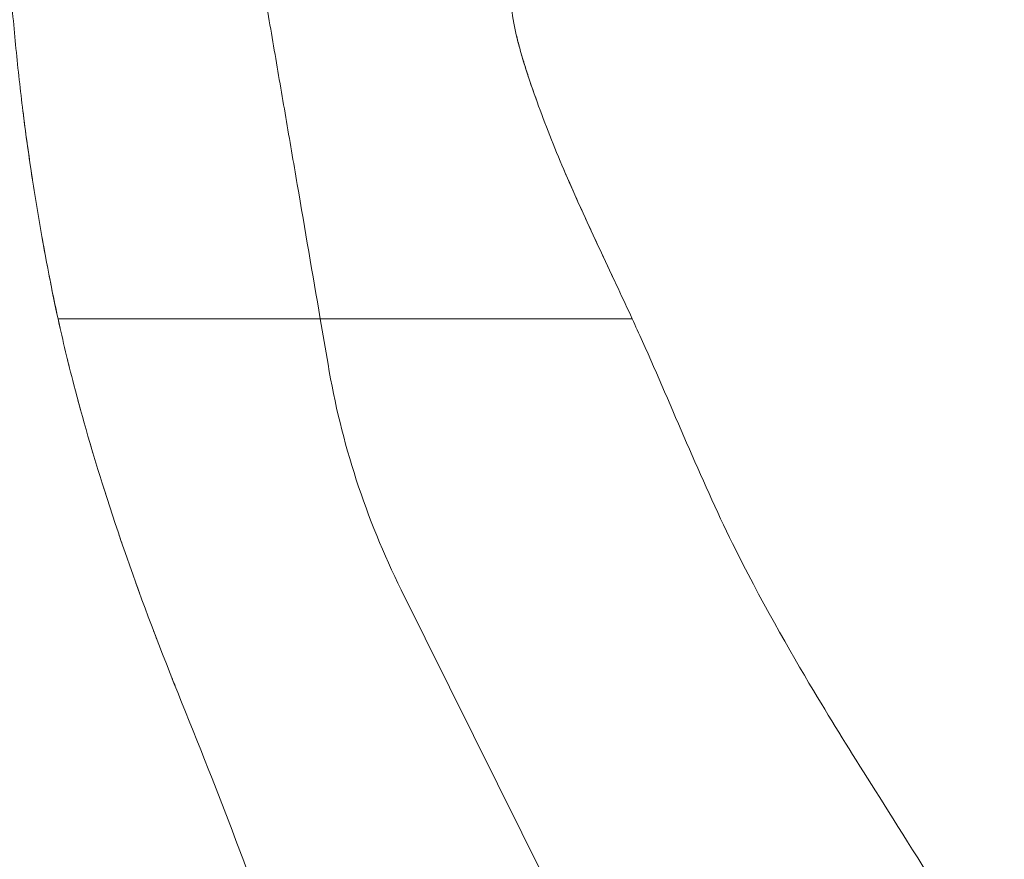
# Model space of a CAD drawing. Header units: metres. Extents: x 4.1 to 64.5, y -1.6 to 14.4.
# Tile 19 of 84: x 17.663 to 17.888, y 0.687 to 0.879. Entities that reach past the tile are written whole.
import ezdxf

# ---------------------------------------------------------------- set-up
doc = ezdxf.new("R2010")
doc.units = ezdxf.units.M
doc.layers.add('I-FURN', color=7, linetype='Continuous', lineweight=18)

# ---------------------------------------------------------------- blocks, each defined once
blk = doc.blocks.new('Furniture_Figueras-Seating_Smartseat_13011 - 13011-7675858-Corte 4')
at = {"layer": 'I-FURN'}
for p, q in [((17.7320108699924, 0.8104890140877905), (17.67215450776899, 0.8104890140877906)), ((17.73378892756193, 0.8000946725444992), (17.7320108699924, 0.8104890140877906)), ((17.80320927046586, 0.8104890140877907), (17.7320108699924, 0.8104890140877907)), ((17.7320108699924, 0.8104890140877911), (17.73378892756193, 0.800094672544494)), ((17.79806619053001, 0.6527070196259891), (17.75049752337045, 0.7485849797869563)), ((17.75049752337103, 0.7485849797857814), (17.798131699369, 0.6527356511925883))]:
    blk.add_line(p, q, dxfattribs=at)
for centre, radius, start, end in [((17.91622179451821, 0.8308070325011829), 0.1849999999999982, 189.5560725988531, 206.3877413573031), ((17.91622179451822, 0.8308070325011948), 0.1850000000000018, 189.5560725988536, 206.3877413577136)]:
    blk.add_arc(centre, radius, start, end, dxfattribs=at)
for points, knots in [([(17.74820630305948, 1.060338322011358), (17.7486323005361, 1.060018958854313), (17.74934636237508, 1.059380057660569), (17.75027047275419, 1.058211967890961), (17.75096478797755, 1.057265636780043), (17.75188887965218, 1.056227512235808), (17.75299928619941, 1.054884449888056), (17.75383942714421, 1.053779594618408), (17.75455907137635, 1.052830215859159), (17.75516135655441, 1.052032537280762), (17.75575766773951, 1.051236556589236), (17.75631785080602, 1.050479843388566), (17.7569070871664, 1.049670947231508), (17.75757365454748, 1.048730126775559), (17.75822589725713, 1.047757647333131), (17.75880834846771, 1.046814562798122), (17.75925849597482, 1.045989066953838), (17.75958947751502, 1.045286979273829), (17.75982710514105, 1.044716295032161), (17.76003541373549, 1.044144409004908), (17.7602741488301, 1.04340622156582), (17.76049229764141, 1.04261962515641), (17.7607421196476, 1.041644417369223), (17.76096511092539, 1.040768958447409), (17.76121188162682, 1.039860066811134), (17.76146375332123, 1.038992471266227), (17.76168347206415, 1.03826042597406), (17.7619295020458, 1.037465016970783), (17.76228225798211, 1.036352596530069), (17.76277285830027, 1.034851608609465), (17.76343040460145, 1.03289665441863), (17.76437527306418, 1.030132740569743), (17.76534715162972, 1.027307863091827), (17.76618961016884, 1.024738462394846), (17.76666287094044, 1.023219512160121), (17.76700912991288, 1.022057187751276), (17.76735450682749, 1.020828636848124), (17.76781390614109, 1.019061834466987), (17.76857482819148, 1.015666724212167), (17.76936522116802, 1.009788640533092), (17.76972267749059, 1.002962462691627), (17.76985080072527, 0.9981223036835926), (17.76990437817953, 0.9954286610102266), (17.76993751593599, 0.993478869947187), (17.7699666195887, 0.9915894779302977), (17.7700034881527, 0.9890969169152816), (17.77006789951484, 0.9848242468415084), (17.77018616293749, 0.9788690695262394), (17.77033629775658, 0.9728692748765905), (17.77047958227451, 0.9678223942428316), (17.77060257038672, 0.9638063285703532), (17.77073926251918, 0.959647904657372), (17.77093284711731, 0.9541255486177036), (17.77119874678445, 0.9471698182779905), (17.77149729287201, 0.9401539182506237), (17.77175651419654, 0.934523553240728), (17.77196429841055, 0.930243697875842), (17.77217537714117, 0.9261261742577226), (17.77245243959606, 0.9209950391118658), (17.77280852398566, 0.9148576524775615), (17.77329602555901, 0.9072447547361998), (17.77379099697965, 0.9003515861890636), (17.77427372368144, 0.8944084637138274), (17.77467665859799, 0.8899241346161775), (17.775101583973, 0.8857411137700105), (17.77568908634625, 0.880831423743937), (17.77641268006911, 0.8766791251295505), (17.77742229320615, 0.8726157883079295), (17.77831104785, 0.8695371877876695), (17.77934330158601, 0.8662706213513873), (17.78093311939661, 0.8615628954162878), (17.78323313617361, 0.8552731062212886), (17.78634355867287, 0.8474536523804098), (17.79081865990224, 0.8370772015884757), (17.79669763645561, 0.8244636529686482), (17.80113231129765, 0.8150178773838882), (17.80320927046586, 0.8104890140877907)], [0, 0, 0, 0, 0.06666666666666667, 0.1, 0.1333333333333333, 0.1666666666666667, 0.2, 0.2333333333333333, 0.25, 0.2666666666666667, 0.2833333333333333, 0.3, 0.3166666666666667, 0.3333333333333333, 0.35, 0.3666666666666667, 0.3833333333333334, 0.3916666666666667, 0.4, 0.4083333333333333, 0.4166666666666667, 0.4333333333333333, 0.4416666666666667, 0.45, 0.4583333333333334, 0.4625, 0.4666666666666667, 0.4708333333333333, 0.475, 0.4833333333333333, 0.4916666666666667, 0.5, 0.5166666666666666, 0.5249999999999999, 0.5291666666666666, 0.5333333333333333, 0.5375000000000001, 0.5416666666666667, 0.55, 0.5666666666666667, 0.5833333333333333, 0.5916666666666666, 0.5958333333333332, 0.6, 0.6041666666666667, 0.6083333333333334, 0.6166666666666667, 0.6333333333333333, 0.6499999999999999, 0.6583333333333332, 0.6666666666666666, 0.675, 0.6833333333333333, 0.7, 0.7166666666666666, 0.7249999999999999, 0.7333333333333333, 0.7416666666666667, 0.75, 0.7666666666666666, 0.7833333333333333, 0.8, 0.8083333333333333, 0.8166666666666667, 0.825, 0.8333333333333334, 0.8500000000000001, 0.8583333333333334, 0.8666666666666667, 0.875, 0.8833333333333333, 0.9, 0.9166666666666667, 0.9333333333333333, 0.9666666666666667, 1, 1, 1, 1]), ([(17.67215450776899, 0.8104890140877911), (17.6716748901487, 0.8126831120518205), (17.67074163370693, 0.8171340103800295), (17.66891450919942, 0.8265537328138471), (17.66677039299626, 0.8389311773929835), (17.66465017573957, 0.8534452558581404), (17.66296051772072, 0.8676702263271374), (17.66159811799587, 0.8820296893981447), (17.66048629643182, 0.8968582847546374), (17.65979047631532, 0.9091025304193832), (17.6593809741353, 0.9186108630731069), (17.65914960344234, 0.9255473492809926), (17.6589907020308, 0.9326083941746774), (17.65891350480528, 0.9398407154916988), (17.65892160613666, 0.9470925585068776), (17.65900399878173, 0.9541106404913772), (17.6591435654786, 0.9609962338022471), (17.65934594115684, 0.9680577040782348), (17.65959926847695, 0.9741427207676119), (17.65982036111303, 0.9784628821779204), (17.65995727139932, 0.9809264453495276), (17.66006458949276, 0.9827650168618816), (17.6601758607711, 0.9845885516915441), (17.66032910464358, 0.9870011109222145), (17.66060878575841, 0.9911708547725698), (17.66103420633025, 0.9969692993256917), (17.66148232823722, 1.002579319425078), (17.66185267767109, 1.007000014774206), (17.66223488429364, 1.011435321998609), (17.66271982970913, 1.016853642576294), (17.66345728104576, 1.024783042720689), (17.66393558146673, 1.029699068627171), (17.66419309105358, 1.032314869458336)], [0, 0, 0, 0, 0.03125, 0.0625, 0.125, 0.1875, 0.25, 0.3125, 0.375, 0.4375, 0.46875, 0.5, 0.53125, 0.5625, 0.59375, 0.625, 0.65625, 0.6875, 0.71875, 0.734375, 0.7421875, 0.75, 0.7578125, 0.765625, 0.78125, 0.8125, 0.84375, 0.859375, 0.875, 0.90625, 0.9375, 1, 1, 1, 1]), ([(17.70092865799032, 0.9921924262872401), (17.70257078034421, 0.9825927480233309), (17.70506138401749, 0.968032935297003), (17.70843940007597, 0.9482854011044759), (17.71099677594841, 0.9333352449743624), (17.71359698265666, 0.9181347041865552), (17.71623620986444, 0.9027060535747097), (17.7188882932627, 0.8872022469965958), (17.72152706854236, 0.8717762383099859), (17.72414872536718, 0.8564503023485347), (17.72764673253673, 0.8360013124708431), (17.73026589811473, 0.82068994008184), (17.7320108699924, 0.8104890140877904)], [0, 0, 0, 0, 0.1666666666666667, 0.25, 0.3333333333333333, 0.4166666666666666, 0.5, 0.5833333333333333, 0.6666666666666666, 0.75, 0.8333333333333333, 1, 1, 1, 1]), ([(17.7320108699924, 0.8104890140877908), (17.73026589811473, 0.8206899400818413), (17.72764673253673, 0.8360013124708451), (17.72414872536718, 0.8564503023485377), (17.72152706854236, 0.8717762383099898), (17.7188882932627, 0.8872022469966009), (17.71623620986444, 0.9027060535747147), (17.71359698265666, 0.9181347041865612), (17.71099677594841, 0.9333352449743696), (17.70843940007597, 0.9482854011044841), (17.70506138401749, 0.9680329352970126), (17.70257078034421, 0.9825927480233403), (17.70092865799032, 0.9921924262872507)], [0, 0, 0, 0, 0.1666666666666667, 0.25, 0.3333333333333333, 0.4166666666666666, 0.5, 0.5833333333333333, 0.6666666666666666, 0.75, 0.8333333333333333, 1, 1, 1, 1]), ([(17.78158899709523, 0.8598027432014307), (17.78061148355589, 0.8625059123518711), (17.77883495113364, 0.8677075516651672), (17.77749832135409, 0.8722932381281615), (17.77693764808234, 0.8745915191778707), (17.77683712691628, 0.875021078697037)], [0.08928571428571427, 0.08928571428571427, 0.08928571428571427, 0.08928571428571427, 0.1071428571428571, 0.125, 0.1291659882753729, 0.1291659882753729, 0.1291659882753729, 0.1291659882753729]), ([(17.78158899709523, 0.8598027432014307), (17.7806114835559, 0.8625059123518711), (17.77883495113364, 0.8677075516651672), (17.77749832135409, 0.8722932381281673), (17.77693764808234, 0.8745915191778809), (17.77683712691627, 0.8750210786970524)], [0.08928571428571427, 0.08928571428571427, 0.08928571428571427, 0.08928571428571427, 0.1071428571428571, 0.125, 0.129165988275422, 0.129165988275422, 0.129165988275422, 0.129165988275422]), ([(17.78158899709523, 0.8598027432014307), (17.7806114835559, 0.8625059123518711), (17.77883495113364, 0.8677075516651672), (17.77749832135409, 0.8722932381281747), (17.77693764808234, 0.8745915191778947), (17.77683712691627, 0.8750210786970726)], [0.08928571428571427, 0.08928571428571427, 0.08928571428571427, 0.08928571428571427, 0.1071428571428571, 0.125, 0.1291659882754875, 0.1291659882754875, 0.1291659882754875, 0.1291659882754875]), ([(17.78158899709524, 0.8598027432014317), (17.78061148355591, 0.8625059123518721), (17.77883495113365, 0.8677075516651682), (17.7774983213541, 0.872293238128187), (17.77693764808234, 0.8745915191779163), (17.77683712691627, 0.8750210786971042)], [0.08928571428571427, 0.08928571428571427, 0.08928571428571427, 0.08928571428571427, 0.1071428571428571, 0.125, 0.1291659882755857, 0.1291659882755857, 0.1291659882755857, 0.1291659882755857]), ([(17.78158899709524, 0.8598027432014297), (17.78061148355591, 0.8625059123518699), (17.77883495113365, 0.8677075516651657), (17.7774983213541, 0.8722932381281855), (17.77693764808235, 0.8745915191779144), (17.77683712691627, 0.8750210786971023)], [0.08928571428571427, 0.08928571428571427, 0.08928571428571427, 0.08928571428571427, 0.1071428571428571, 0.125, 0.1291659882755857, 0.1291659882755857, 0.1291659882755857, 0.1291659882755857]), ([(17.78158899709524, 0.8598027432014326), (17.78061148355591, 0.8625059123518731), (17.77883495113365, 0.8677075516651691), (17.7774983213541, 0.8722932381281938), (17.77693764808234, 0.8745915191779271), (17.77683712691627, 0.8750210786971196)], [0.08928571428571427, 0.08928571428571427, 0.08928571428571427, 0.08928571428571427, 0.1071428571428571, 0.125, 0.1291659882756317, 0.1291659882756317, 0.1291659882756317, 0.1291659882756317]), ([(17.66416243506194, 0.8577527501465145), (17.66464487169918, 0.8538722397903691), (17.66533459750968, 0.8487672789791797), (17.66611139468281, 0.8435889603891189), (17.66630237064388, 0.8423445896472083)], [0.82320458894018, 0.82320458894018, 0.82320458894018, 0.82320458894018, 0.875, 0.8913471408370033, 0.8913471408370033, 0.8913471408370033, 0.8913471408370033]), ([(17.66416243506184, 0.8577527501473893), (17.6646448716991, 0.8538722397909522), (17.66533459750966, 0.8487672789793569), (17.66611139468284, 0.8435889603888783), (17.66630237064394, 0.8423445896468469)], [0.8232045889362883, 0.8232045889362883, 0.8232045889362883, 0.8232045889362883, 0.875, 0.8913471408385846, 0.8913471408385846, 0.8913471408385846, 0.8913471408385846]), ([(17.66416243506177, 0.8577527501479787), (17.66464487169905, 0.8538722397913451), (17.66533459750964, 0.8487672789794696), (17.66611139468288, 0.8435889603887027), (17.66630237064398, 0.8423445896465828)], [0.8232045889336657, 0.8232045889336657, 0.8232045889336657, 0.8232045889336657, 0.875, 0.8913471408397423, 0.8913471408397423, 0.8913471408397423, 0.8913471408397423]), ([(17.66416243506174, 0.8577527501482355), (17.66464487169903, 0.8538722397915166), (17.66533459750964, 0.8487672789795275), (17.66611139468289, 0.8435889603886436), (17.666302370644, 0.8423445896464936)], [0.8232045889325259, 0.8232045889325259, 0.8232045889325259, 0.8232045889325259, 0.875, 0.8913471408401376, 0.8913471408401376, 0.8913471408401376, 0.8913471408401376]), ([(17.66416243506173, 0.8577527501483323), (17.66464487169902, 0.8538722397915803), (17.66533459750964, 0.8487672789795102), (17.66611139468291, 0.8435889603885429), (17.66630237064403, 0.8423445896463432)], [0.8232045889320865, 0.8232045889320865, 0.8232045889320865, 0.8232045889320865, 0.875, 0.891347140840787, 0.891347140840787, 0.891347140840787, 0.891347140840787]), ([(17.66416243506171, 0.8577527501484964), (17.66464487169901, 0.8538722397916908), (17.66533459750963, 0.8487672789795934), (17.6661113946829, 0.8435889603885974), (17.66630237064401, 0.8423445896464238)], [0.8232045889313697, 0.8232045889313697, 0.8232045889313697, 0.8232045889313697, 0.875, 0.8913471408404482, 0.8913471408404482, 0.8913471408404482, 0.8913471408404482]), ([(17.79942801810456, 0.8186448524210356), (17.79698636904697, 0.8238707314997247), (17.7931671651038, 0.83196938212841), (17.78929265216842, 0.8406194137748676), (17.7878968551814, 0.8438717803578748), (17.78771393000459, 0.8443005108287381)], [0.00153191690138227, 0.00153191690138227, 0.00153191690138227, 0.00153191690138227, 0.03571428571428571, 0.05357142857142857, 0.05628274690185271, 0.05628274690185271, 0.05628274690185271, 0.05628274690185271]), ([(17.79942801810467, 0.8186448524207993), (17.79698636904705, 0.8238707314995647), (17.79316716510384, 0.8319693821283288), (17.78929265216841, 0.8406194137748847), (17.78789685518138, 0.8438717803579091), (17.78771393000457, 0.8443005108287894)], [0.001531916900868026, 0.001531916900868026, 0.001531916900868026, 0.001531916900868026, 0.03571428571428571, 0.05357142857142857, 0.05628274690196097, 0.05628274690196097, 0.05628274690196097, 0.05628274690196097]), ([(17.79942801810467, 0.8186448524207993), (17.79698636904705, 0.8238707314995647), (17.79316716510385, 0.8319693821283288), (17.78929265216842, 0.8406194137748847), (17.78789685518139, 0.8438717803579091), (17.78771393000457, 0.8443005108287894)], [0.001531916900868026, 0.001531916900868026, 0.001531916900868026, 0.001531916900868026, 0.03571428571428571, 0.05357142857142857, 0.05628274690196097, 0.05628274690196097, 0.05628274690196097, 0.05628274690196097]), ([(17.79942801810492, 0.8186448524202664), (17.79698636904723, 0.8238707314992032), (17.79316716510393, 0.8319693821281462), (17.7892926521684, 0.8406194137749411), (17.78789685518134, 0.8438717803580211), (17.7877139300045, 0.8443005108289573)], [0.001531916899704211, 0.001531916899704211, 0.001531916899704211, 0.001531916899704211, 0.03571428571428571, 0.05357142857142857, 0.05628274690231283, 0.05628274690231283, 0.05628274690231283, 0.05628274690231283]), ([(17.79942801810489, 0.8186448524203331), (17.79698636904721, 0.8238707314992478), (17.79316716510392, 0.8319693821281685), (17.78929265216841, 0.8406194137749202), (17.78789685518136, 0.8438717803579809), (17.78771393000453, 0.8443005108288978)], [0.001531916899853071, 0.001531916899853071, 0.001531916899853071, 0.001531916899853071, 0.03571428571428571, 0.05357142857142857, 0.05628274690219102, 0.05628274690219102, 0.05628274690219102, 0.05628274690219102]), ([(17.79942801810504, 0.8186448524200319), (17.79698636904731, 0.8238707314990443), (17.79316716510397, 0.831969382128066), (17.78929265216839, 0.8406194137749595), (17.78789685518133, 0.8438717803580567), (17.78771393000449, 0.8443005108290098)], [0.001531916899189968, 0.001531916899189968, 0.001531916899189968, 0.001531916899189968, 0.03571428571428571, 0.05357142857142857, 0.05628274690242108, 0.05628274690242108, 0.05628274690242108, 0.05628274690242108]), ([(17.67262731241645, 0.8083550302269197), (17.6719919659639, 0.8111843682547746), (17.6713211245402, 0.8143375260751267), (17.67065402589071, 0.8176584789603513), (17.67059718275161, 0.8179428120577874)], [1.730444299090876, 1.730444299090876, 1.730444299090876, 1.730444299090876, 1.764123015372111, 1.767262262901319, 1.767262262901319, 1.767262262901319, 1.767262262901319]), ([(17.67262731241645, 0.8083550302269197), (17.67199196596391, 0.8111843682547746), (17.6713211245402, 0.8143375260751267), (17.67065402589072, 0.8176584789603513), (17.67059718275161, 0.8179428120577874)], [1.730444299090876, 1.730444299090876, 1.730444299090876, 1.730444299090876, 1.764123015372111, 1.767262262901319, 1.767262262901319, 1.767262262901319, 1.767262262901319]), ([(17.67262731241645, 0.8083550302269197), (17.67199196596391, 0.8111843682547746), (17.67132112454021, 0.8143375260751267), (17.67065402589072, 0.8176584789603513), (17.67059718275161, 0.8179428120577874)], [1.730444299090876, 1.730444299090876, 1.730444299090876, 1.730444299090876, 1.764123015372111, 1.767262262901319, 1.767262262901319, 1.767262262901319, 1.767262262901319]), ([(17.67262731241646, 0.8083550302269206), (17.67199196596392, 0.8111843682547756), (17.67132112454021, 0.8143375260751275), (17.67065402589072, 0.8176584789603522), (17.67059718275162, 0.8179428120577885)], [1.730444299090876, 1.730444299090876, 1.730444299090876, 1.730444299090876, 1.764123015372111, 1.767262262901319, 1.767262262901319, 1.767262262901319, 1.767262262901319]), ([(17.67262731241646, 0.8083550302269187), (17.67199196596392, 0.8111843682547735), (17.67132112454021, 0.8143375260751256), (17.67065402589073, 0.8176584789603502), (17.67059718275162, 0.8179428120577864)], [1.730444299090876, 1.730444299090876, 1.730444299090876, 1.730444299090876, 1.764123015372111, 1.767262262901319, 1.767262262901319, 1.767262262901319, 1.767262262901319]), ([(17.67262731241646, 0.8083550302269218), (17.67199196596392, 0.8111843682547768), (17.67132112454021, 0.8143375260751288), (17.67065402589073, 0.8176584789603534), (17.67059718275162, 0.8179428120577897)], [1.730444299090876, 1.730444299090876, 1.730444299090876, 1.730444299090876, 1.764123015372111, 1.767262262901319, 1.767262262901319, 1.767262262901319, 1.767262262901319]), ([(17.67215450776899, 0.8104890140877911), (17.67327071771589, 0.8053827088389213), (17.67617416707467, 0.7933191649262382), (17.68281044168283, 0.7701757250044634), (17.69379502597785, 0.7387655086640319), (17.70785362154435, 0.7047754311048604), (17.72201063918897, 0.6668987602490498), (17.73454772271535, 0.6273222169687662), (17.74559704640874, 0.5846912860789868), (17.7527005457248, 0.5504698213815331), (17.76286767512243, 0.4981644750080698), (17.76918510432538, 0.4626264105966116), (17.77587926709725, 0.4267100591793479), (17.78533605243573, 0.3757375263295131), (17.79339209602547, 0.3322540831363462), (17.80038420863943, 0.2945108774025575), (17.80517505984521, 0.2686500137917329)], [-1.738865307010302, -1.738865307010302, -1.738865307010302, -1.738865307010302, -1.678780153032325, -1.589824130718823, -1.484370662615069, -1.363654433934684, -1.233936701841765, -1.096290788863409, -0.9646372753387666, -0.8201254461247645, -0.6842929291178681, -0.5467299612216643, -0.4107423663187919, -0.2658746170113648, -0.1189851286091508, 0, 0, 0, 0]), ([(17.88817211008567, 0.6549150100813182), (17.8843916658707, 0.6612594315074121), (17.87312192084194, 0.679982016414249), (17.85640248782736, 0.7063963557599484), (17.84537079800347, 0.7239761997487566), (17.82407613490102, 0.7608689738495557), (17.81168490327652, 0.7918581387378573), (17.80399615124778, 0.8087732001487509), (17.80320927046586, 0.8104890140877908)], [-1.52625398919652, -1.52625398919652, -1.52625398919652, -1.52625398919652, -1.457140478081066, -1.350950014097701, -1.243994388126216, -1.123267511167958, -0.9791095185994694, -0.962744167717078, -0.962744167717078, -0.962744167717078, -0.962744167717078]), ([(17.68334415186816, 0.7694201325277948), (17.68314004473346, 0.7700554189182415), (17.68290070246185, 0.7708053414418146), (17.68266416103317, 0.7715524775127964), (17.68262749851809, 0.7716684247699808)], [1.583172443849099, 1.583172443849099, 1.583172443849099, 1.583172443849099, 1.589824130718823, 1.59104686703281, 1.59104686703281, 1.59104686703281, 1.59104686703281]), ([(17.68334415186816, 0.7694201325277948), (17.68314004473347, 0.7700554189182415), (17.68290070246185, 0.7708053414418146), (17.68266416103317, 0.7715524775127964), (17.6826274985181, 0.7716684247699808)], [1.583172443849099, 1.583172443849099, 1.583172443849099, 1.583172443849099, 1.589824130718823, 1.59104686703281, 1.59104686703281, 1.59104686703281, 1.59104686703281]), ([(17.68334415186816, 0.7694201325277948), (17.68314004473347, 0.7700554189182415), (17.68290070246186, 0.7708053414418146), (17.68266416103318, 0.7715524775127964), (17.6826274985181, 0.7716684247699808)], [1.583172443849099, 1.583172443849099, 1.583172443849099, 1.583172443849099, 1.589824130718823, 1.59104686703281, 1.59104686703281, 1.59104686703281, 1.59104686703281]), ([(17.68334415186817, 0.769420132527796), (17.68314004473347, 0.7700554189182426), (17.68290070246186, 0.7708053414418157), (17.68266416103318, 0.7715524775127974), (17.68262749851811, 0.7716684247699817)], [1.583172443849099, 1.583172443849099, 1.583172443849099, 1.583172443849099, 1.589824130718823, 1.59104686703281, 1.59104686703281, 1.59104686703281, 1.59104686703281]), ([(17.68334415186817, 0.769420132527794), (17.68314004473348, 0.7700554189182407), (17.68290070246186, 0.7708053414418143), (17.68266416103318, 0.7715524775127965), (17.68262749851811, 0.7716684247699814)], [1.583172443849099, 1.583172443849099, 1.583172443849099, 1.583172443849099, 1.589824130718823, 1.591046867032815, 1.591046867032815, 1.591046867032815, 1.591046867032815]), ([(17.68334415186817, 0.769420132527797), (17.68314004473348, 0.7700554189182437), (17.68290070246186, 0.7708053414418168), (17.68266416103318, 0.7715524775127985), (17.68262749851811, 0.7716684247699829)], [1.583172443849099, 1.583172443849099, 1.583172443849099, 1.583172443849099, 1.589824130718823, 1.59104686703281, 1.59104686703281, 1.59104686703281, 1.59104686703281])]:
    blk.add_open_spline(points, degree=3, knots=knots, dxfattribs=at)
for points in [[(17.66851076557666, 0.8290115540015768), (17.66918323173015, 0.8252290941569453), (17.66988466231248, 0.821506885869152), (17.67059718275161, 0.8179428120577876)], [(17.66851076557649, 0.8290115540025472), (17.66918323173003, 0.8252290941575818), (17.66988466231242, 0.8215068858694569), (17.67059718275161, 0.8179428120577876)], [(17.66851076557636, 0.8290115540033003), (17.66918323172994, 0.825229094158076), (17.66988466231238, 0.8215068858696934), (17.67059718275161, 0.8179428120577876)], [(17.66851076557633, 0.8290115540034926), (17.66918323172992, 0.8252290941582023), (17.66988466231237, 0.8215068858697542), (17.67059718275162, 0.8179428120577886)], [(17.66851076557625, 0.8290115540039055), (17.66918323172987, 0.8252290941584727), (17.66988466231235, 0.8215068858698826), (17.67059718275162, 0.8179428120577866)], [(17.66851076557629, 0.8290115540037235), (17.6691832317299, 0.8252290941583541), (17.66988466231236, 0.8215068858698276), (17.67059718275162, 0.8179428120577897)], [(17.67481309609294, 0.7991612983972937), (17.67463923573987, 0.7998545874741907), (17.67446793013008, 0.800545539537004), (17.67429890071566, 0.8012354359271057)], [(17.67481309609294, 0.7991612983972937), (17.67463923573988, 0.7998545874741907), (17.67446793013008, 0.800545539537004), (17.67429890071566, 0.8012354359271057)], [(17.67481309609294, 0.7991612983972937), (17.67463923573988, 0.7998545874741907), (17.67446793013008, 0.800545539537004), (17.67429890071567, 0.8012354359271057)], [(17.67481309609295, 0.7991612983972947), (17.67463923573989, 0.7998545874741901), (17.67446793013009, 0.8005455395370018), (17.67429890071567, 0.8012354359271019)], [(17.67481309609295, 0.7991612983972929), (17.67463923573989, 0.79985458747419), (17.67446793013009, 0.8005455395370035), (17.67429890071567, 0.8012354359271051)], [(17.67481309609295, 0.7991612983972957), (17.67463923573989, 0.7998545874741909), (17.67446793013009, 0.8005455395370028), (17.67429890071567, 0.8012354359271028)], [(17.67729504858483, 0.7897183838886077), (17.677095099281, 0.7904471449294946), (17.67689821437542, 0.7911716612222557), (17.67670438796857, 0.7918917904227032)], [(17.67729504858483, 0.7897183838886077), (17.677095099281, 0.7904471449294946), (17.67689821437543, 0.7911716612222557), (17.67670438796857, 0.7918917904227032)], [(17.67729504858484, 0.7897183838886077), (17.677095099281, 0.7904471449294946), (17.67689821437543, 0.7911716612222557), (17.67670438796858, 0.7918917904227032)], [(17.67729504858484, 0.7897183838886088), (17.67709509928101, 0.7904471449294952), (17.67689821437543, 0.7911716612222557), (17.67670438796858, 0.7918917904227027)], [(17.67729504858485, 0.7897183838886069), (17.67709509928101, 0.7904471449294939), (17.67689821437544, 0.7911716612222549), (17.67670438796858, 0.7918917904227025)], [(17.67729504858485, 0.7897183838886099), (17.67709509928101, 0.7904471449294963), (17.67689821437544, 0.7911716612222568), (17.67670438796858, 0.7918917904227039)], [(17.68013720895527, 0.779782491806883), (17.6799158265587, 0.7805263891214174), (17.67969737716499, 0.7812668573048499), (17.67948185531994, 0.7820037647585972)], [(17.68013720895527, 0.779782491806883), (17.67991582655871, 0.7805263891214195), (17.67969737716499, 0.7812668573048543), (17.67948185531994, 0.7820037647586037)], [(17.68013720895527, 0.779782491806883), (17.67991582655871, 0.7805263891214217), (17.67969737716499, 0.7812668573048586), (17.67948185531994, 0.7820037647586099)], [(17.68013720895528, 0.7797824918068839), (17.67991582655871, 0.7805263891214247), (17.679697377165, 0.7812668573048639), (17.67948185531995, 0.7820037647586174)], [(17.68013720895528, 0.779782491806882), (17.67991582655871, 0.7805263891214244), (17.679697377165, 0.7812668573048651), (17.67948185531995, 0.7820037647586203)], [(17.68013720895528, 0.7797824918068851), (17.67991582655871, 0.7805263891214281), (17.679697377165, 0.7812668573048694), (17.67948185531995, 0.7820037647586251)], [(17.68689914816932, 0.7587344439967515), (17.68664245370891, 0.7594813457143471), (17.68638780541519, 0.7602271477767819), (17.6861353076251, 0.7609715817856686)], [(17.68689914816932, 0.7587344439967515), (17.68664245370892, 0.7594813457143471), (17.6863878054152, 0.7602271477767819), (17.6861353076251, 0.7609715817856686)], [(17.68689914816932, 0.7587344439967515), (17.68664245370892, 0.7594813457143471), (17.6863878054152, 0.7602271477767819), (17.68613530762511, 0.7609715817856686)], [(17.68689914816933, 0.7587344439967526), (17.68664245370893, 0.7594813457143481), (17.68638780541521, 0.7602271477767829), (17.68613530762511, 0.7609715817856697)], [(17.68689914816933, 0.7587344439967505), (17.68664245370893, 0.759481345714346), (17.68638780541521, 0.7602271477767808), (17.68613530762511, 0.7609715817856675)], [(17.68689914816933, 0.7587344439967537), (17.68664245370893, 0.7594813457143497), (17.68638780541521, 0.7602271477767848), (17.68613530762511, 0.7609715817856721)], [(17.69073894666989, 0.7478956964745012), (17.69047334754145, 0.7486239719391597), (17.69020919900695, 0.749352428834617), (17.68994659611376, 0.7500808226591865)], [(17.69073894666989, 0.7478956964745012), (17.69047334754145, 0.7486239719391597), (17.69020919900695, 0.749352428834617), (17.68994659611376, 0.7500808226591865)], [(17.69073894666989, 0.7478956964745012), (17.69047334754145, 0.7486239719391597), (17.69020919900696, 0.749352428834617), (17.68994659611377, 0.7500808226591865)], [(17.69073894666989, 0.7478956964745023), (17.69047334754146, 0.7486239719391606), (17.69020919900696, 0.7493524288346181), (17.68994659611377, 0.7500808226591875)], [(17.6907389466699, 0.7478956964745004), (17.69047334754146, 0.7486239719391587), (17.69020919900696, 0.749352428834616), (17.68994659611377, 0.7500808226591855)], [(17.6907389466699, 0.7478956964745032), (17.69047334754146, 0.7486239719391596), (17.69020919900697, 0.7493524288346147), (17.68994659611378, 0.7500808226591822)], [(17.69479354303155, 0.7370825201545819), (17.69452441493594, 0.7377816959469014), (17.69425618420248, 0.7384816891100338), (17.69398895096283, 0.739182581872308)], [(17.69479354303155, 0.7370825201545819), (17.69452441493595, 0.7377816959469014), (17.69425618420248, 0.7384816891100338), (17.69398895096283, 0.739182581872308)], [(17.69479354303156, 0.7370825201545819), (17.69452441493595, 0.7377816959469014), (17.69425618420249, 0.7384816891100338), (17.69398895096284, 0.739182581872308)], [(17.69479354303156, 0.7370825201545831), (17.69452441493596, 0.7377816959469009), (17.69425618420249, 0.7384816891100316), (17.69398895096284, 0.7391825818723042)], [(17.69479354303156, 0.7370825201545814), (17.69452441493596, 0.7377816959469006), (17.69425618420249, 0.7384816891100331), (17.69398895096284, 0.7391825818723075)], [(17.69479354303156, 0.7370825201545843), (17.69452441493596, 0.7377816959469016), (17.69425618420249, 0.7384816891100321), (17.69398895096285, 0.7391825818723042)], [(17.69898900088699, 0.7263850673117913), (17.69871982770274, 0.7270616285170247), (17.69845102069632, 0.7277385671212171), (17.69818267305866, 0.7284159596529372)], [(17.69898900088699, 0.7263850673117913), (17.69871982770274, 0.7270616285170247), (17.69845102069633, 0.7277385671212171), (17.69818267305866, 0.7284159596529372)], [(17.698989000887, 0.7263850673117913), (17.69871982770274, 0.7270616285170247), (17.69845102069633, 0.7277385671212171), (17.69818267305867, 0.7284159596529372)], [(17.698989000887, 0.7263850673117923), (17.69871982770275, 0.7270616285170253), (17.69845102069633, 0.7277385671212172), (17.69818267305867, 0.7284159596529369)], [(17.698989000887, 0.7263850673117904), (17.69871982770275, 0.7270616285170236), (17.69845102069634, 0.727738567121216), (17.69818267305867, 0.728415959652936)], [(17.698989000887, 0.7263850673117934), (17.69871982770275, 0.7270616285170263), (17.69845102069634, 0.7277385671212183), (17.69818267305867, 0.728415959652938)]]:
    blk.add_open_spline(points, degree=3, dxfattribs=at)
blk = doc.blocks.new('4 GRE - ESCOLA DE CINEMA E AUDIOVISUAL CINE REX R07_rvt-1-Corte 4')
at = {"layer": 'I-FURN', "lineweight": 18}
blk.add_blockref('Furniture_Figueras-Seating_Smartseat_13011 - 13011-7675858-Corte 4', (0, 0), dxfattribs=at)

msp = doc.modelspace()

# ---------------------------------------------------------------- block references
at = {"lineweight": 5}
msp.add_blockref('4 GRE - ESCOLA DE CINEMA E AUDIOVISUAL CINE REX R07_rvt-1-Corte 4', (0, 0), dxfattribs=at)

doc.saveas('drawing.dxf')
